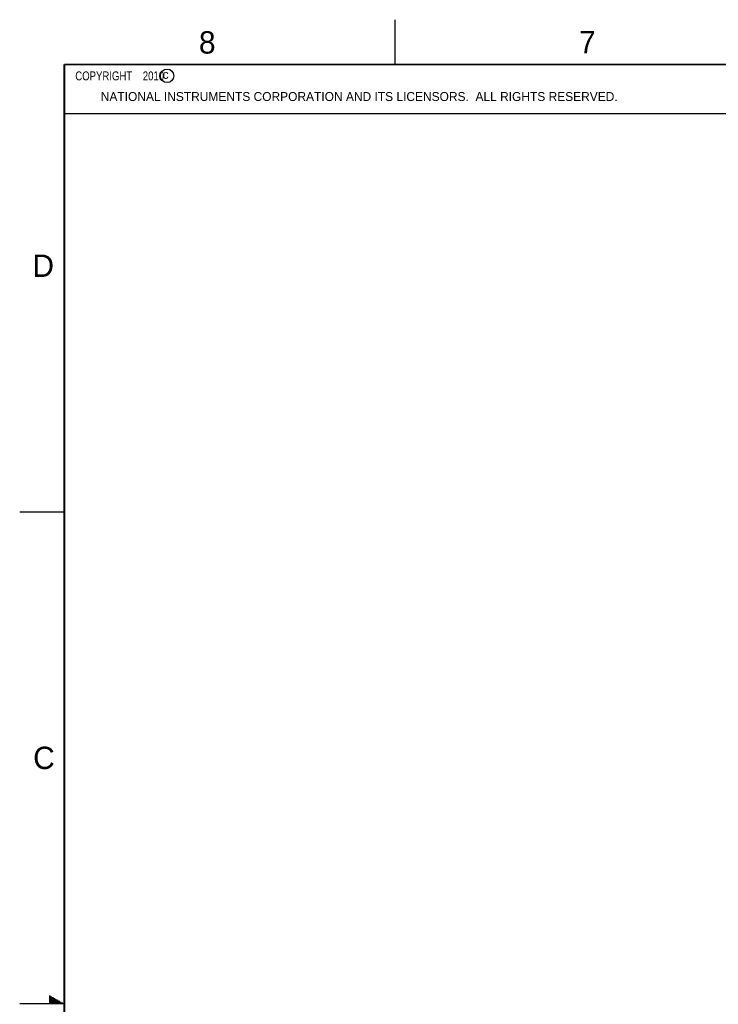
# Model space of a CAD drawing. Header units: inches. Extents: x 0 to 34, y 0 to 22.
# Tile 10 of 22: x 0 to 7.8, y 11 to 22. Entities that reach past the tile are written whole.
import ezdxf

# ---------------------------------------------------------------- set-up
doc = ezdxf.new("R2010")
doc.units = ezdxf.units.IN
doc.header["$LTSCALE"] = 1.87
doc.header["$MEASUREMENT"] = 0
doc.layers.get('0').update_dxf_attribs({"linetype": 'CONTINUOUS'})
doc.styles.get("Standard").update_dxf_attribs({"font": 'txt', "width": 0.8})

msp = doc.modelspace()

# ---------------------------------------------------------------- linework, layer by layer
at = {"color": 2, "linetype": 'CONTINUOUS'}
for p, q in [((4.20002, 21.5), (4.20002, 22)), ((0.50003, 21.5), (8.25003, 21.5)), ((0.50003, 21.5), (0.50003, 20.95313)), ((0.50003, 20.95313), (8.25003, 20.95313)), ((0.00002, 16.5), (0.50002, 16.5)), ((0.33028, 11.09), (0.34412, 11.09)), ((0.33028, 11.08), (0.36144, 11.08)), ((0.33028, 11.07), (0.37876, 11.07)), ((0.33028, 11.06), (0.39608, 11.06)), ((0.33028, 11.05), (0.4134, 11.05)), ((0.33028, 11.04), (0.43072, 11.04)), ((0.33028, 11.03), (0.44804, 11.03)), ((0.33028, 11.02), (0.46536, 11.02)), ((0.33028, 11.01), (0.48268, 11.01)), ((0.5, 11), (0, 11))]:
    msp.add_line(p, q, dxfattribs=at)
at = {"color": 7, "linetype": 'CONTINUOUS', "const_width": 0.02}
for points in [[(0.50002, 21.5), (0.50002, 0.5)], [(33.50002, 21.5), (0.50002, 21.5)]]:
    msp.add_lwpolyline(points, dxfattribs=at)
at = {"color": 2, "linetype": 'CONTINUOUS'}
msp.add_circle((1.64841, 21.37268), 0.0754, dxfattribs=at)

# ---------------------------------------------------------------- texts
for s, height, p in [('8', 0.25, (2.00464, 21.62133)), ('7', 0.25, (6.25565, 21.62429)), ('c', 0.1, (1.59898, 21.33883)), ('NATIONAL INSTRUMENTS CORPORATION AND ITS LICENSORS.  ALL RIGHTS RESERVED.', 0.1, (0.90712, 21.09112)), ('D', 0.25, (0.14243, 19.125)), ('C', 0.25, (0.15083, 13.62462))]:
    msp.add_text(s, height=height, dxfattribs=at).set_placement(p)
at = {"color": 2, "linetype": 'CONTINUOUS', "insert": (0.56253, 21.42188), "char_height": 0.1, "width": 1.52, "attachment_point": 1}
msp.add_mtext('  COPYRIGHT    2010', dxfattribs=at)

doc.saveas('drawing.dxf')
